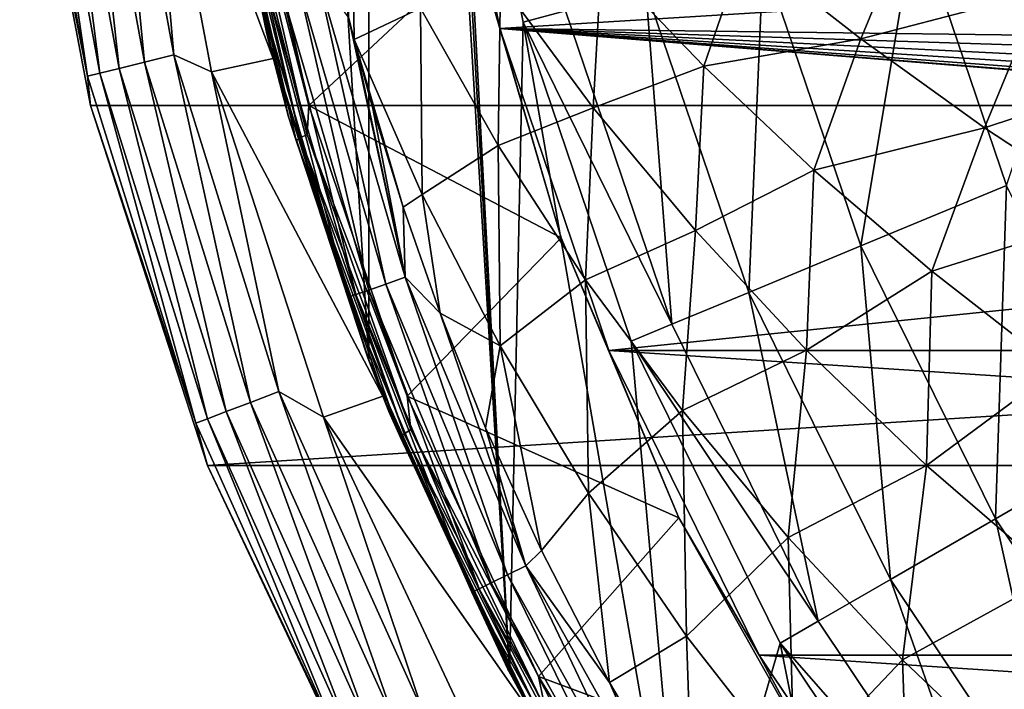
# Model space of a CAD drawing. Header units: metres. Extents: x -31 to 167, y -24 to 31.
# Tile 3 of 155: x -23.81 to -15.97, y -10.62 to -5.29. Entities that reach past the tile are written whole.
import ezdxf

# ---------------------------------------------------------------- set-up
doc = ezdxf.new("R2010")
doc.units = ezdxf.units.M
doc.layers.add('solid_12_381_042_XXX', color=7, linetype='CONTINUOUS')

msp = doc.modelspace()

# ---------------------------------------------------------------- linework, layer by layer
at = {"layer": 'solid_12_381_042_XXX'}
for points in [[(-21.029772, -7.99974, 115.540306), (-21.029806, 7.999648, 115.540306), (-21.842592, 5.399001, 115.540306)], [(-19.908562, -10.483146, 115.540306), (-21.029806, 7.999648, 115.540306), (-21.029772, -7.99974, 115.540306)], [(-20.499933, 0, 115.540306), (-21.029806, 7.999648, 115.540306), (-19.908562, -10.483146, 115.540306)], [(-21.842575, -5.399065, 115.540306), (-21.842592, 5.399001, 115.540306), (-22.335052, 2.71932, 115.540306)], [(-21.029772, -7.99974, 115.540306), (-21.842592, 5.399001, 115.540306), (-21.842575, -5.399065, 115.540306)], [(-21.842575, -5.399065, 115.540306), (-22.335052, 2.71932, 115.540306), (-22.335049, -2.719354, 115.540306)], [(-20.324528, -2.676137, 115.540306), (-20.499933, 0, 115.540306), (-19.908562, -10.483146, 115.540306)], [(-22.200985, -3.655992, 128.635757), (-21.846174, -5.384672, 144.461487), (-22.33596, -2.711981, 144.461166)], [(-21.905138, -5.051664, 144.627167), (-22.33596, -2.711981, 144.461166), (-21.846174, -5.384672, 144.461487)], [(-21.842575, -5.399065, 115.540306), (-22.335049, -2.719354, 115.540306), (-22.322607, -2.819584)], [(-20.169262, -4.718552, 127.495384), (-20.516102, -2.700798, 128.090302), (-19.988071, -5.355397, 128.090302)], [(-6.526183, -4.52603, 128.090302), (-19.988071, -5.355397, 128.090302), (-20.516102, -2.700798, 128.090302)], [(-19.801411, -5.306026, 115.540306), (-20.324528, -2.676137, 115.540306), (-19.908562, -10.483146, 115.540306)], [(-19.463934, -5.215148, 118.044807), (-20.324528, -2.676137, 115.540306), (-19.801411, -5.306026, 115.540306)], [(-23.328884, -2.832639, -0.134106), (-22.817352, -5.623972, -0.134106), (-23.089235, -2.803541, -0.034074)], [(-22.820646, -2.865775), (-23.089235, -2.803541, -0.034074), (-22.58296, -5.5662, -0.034074)], [(-22.817352, -5.623972, -0.134106), (-22.58296, -5.5662, -0.034074), (-23.089235, -2.803541, -0.034074)], [(-22.820646, -2.865775), (-21.793116, -5.595307), (-22.322607, -2.819584)], [(-21.842575, -5.399065, 115.540306), (-22.322607, -2.819584), (-21.793116, -5.595307)], [(-23.791456, -2.888806, -0.742193), (-23.810755, -3.007985, -1), (-23.269783, -5.735486, -0.742193)], [(-23.791456, -2.888806, -0.742193), (-23.269783, -5.735486, -0.742193), (-23.692406, -2.876779, -0.50068)], [(-23.692406, -2.876779, -0.50068), (-23.172903, -5.711607, -0.50068), (-23.534622, -2.85762, -0.293264)], [(-23.269783, -5.735486, -0.742193), (-23.172903, -5.711607, -0.50068), (-23.692406, -2.876779, -0.50068)], [(-23.534622, -2.85762, -0.293264), (-23.018581, -5.673571, -0.293264), (-23.328884, -2.832639, -0.134106)], [(-23.172903, -5.711607, -0.50068), (-23.018581, -5.673571, -0.293264), (-23.534622, -2.85762, -0.293264)], [(-23.018581, -5.673571, -0.293264), (-22.817352, -5.623972, -0.134106), (-23.328884, -2.832639, -0.134106)], [(-22.2819, -5.701859), (-21.793116, -5.595307), (-22.820646, -2.865775)], [(-22.2819, -5.701859), (-22.820646, -2.865775), (-22.58296, -5.5662, -0.034074)], [(-23.810772, -3.007728, -4), (-23.246014, -5.968144, -4), (-23.810755, -3.007985, -1)], [(-23.810772, -3.007728, -4), (23.810766, -3.007766, -4), (23.245995, -5.968215, -4)], [(-23.810772, -3.007728, -4), (23.245995, -5.968215, -4), (-23.246014, -5.968144, -4)], [(-23.246014, -5.968144, -4), (-23.246002, -5.968532, -1), (-23.810755, -3.007985, -1)], [(-23.269783, -5.735486, -0.742193), (-23.810755, -3.007985, -1), (-23.246002, -5.968532, -1)], [(-22.081463, -3.759139, 128.401489), (-22.032455, -3.603053, 128.364212), (-21.509079, -5.969876, 128.120148)], [(-21.509079, -5.969876, 128.120148), (-22.032455, -3.603053, 128.364212), (-20.169262, -4.718552, 127.495384)], [(-22.200985, -3.655992, 128.635757), (-21.668753, -6.059306, 128.390869), (-21.846174, -5.384672, 144.461487)], [(-22.173094, -3.788052, 128.56749), (-21.668753, -6.059306, 128.390869), (-22.200985, -3.655992, 128.635757)], [(-22.140226, -3.775099, 128.475571), (-22.081463, -3.759139, 128.401489), (-21.52116, -6.200429, 128.140213)], [(-21.52116, -6.200429, 128.140213), (-22.081463, -3.759139, 128.401489), (-21.509079, -5.969876, 128.120148)], [(-21.577578, -6.226616, 128.213211), (-22.173094, -3.788052, 128.56749), (-22.140226, -3.775099, 128.475571)], [(-22.173094, -3.788052, 128.56749), (-21.608541, -6.24787, 128.30423), (-21.668753, -6.059306, 128.390869)], [(-21.577578, -6.226616, 128.213211), (-21.608541, -6.24787, 128.30423), (-22.173094, -3.788052, 128.56749)], [(-21.577578, -6.226616, 128.213211), (-22.140226, -3.775099, 128.475571), (-21.52116, -6.200429, 128.140213)], [(-21.164425, -4.081567, 145.174713), (-21.191832, -5.264704, 145.160538), (-21.146812, -5.443148, 145.160583)], [(-20.619892, -5.193068, 145.189865), (-21.164425, -4.081567, 145.174713), (-21.146812, -5.443148, 145.160583)], [(-16.677326, -4.468507, 125.025543), (-15.951392, -6.607107, 125.025543), (-15.165835, -4.249631, 127.040306)], [(-16.70924, -4.463798, 145.383499), (-18.039305, -4.712783, 145.319519), (-17.111408, -5.438853, 145.353851)], [(-17.889126, -4.793204, 122.826996), (-17.110443, -7.087197, 122.826996), (-16.677326, -4.468507, 125.025543)], [(-15.681231, -5.063607, 145.422974), (-16.70924, -4.463798, 145.383499), (-17.111408, -5.438853, 145.353851)], [(-17.110443, -7.087197, 122.826996), (-15.951392, -6.607107, 125.025543), (-16.677326, -4.468507, 125.025543)], [(-6.526183, -5.526335, 128.090302), (-19.988071, -5.355397, 128.090302), (-6.526183, -4.52603, 128.090302)], [(-21.509079, -5.969876, 128.120148), (-20.169262, -4.718552, 127.495384), (-19.498888, -7.022055, 127.182785)], [(-19.498888, -7.022055, 127.182785), (-20.169262, -4.718552, 127.495384), (-19.988071, -5.355397, 128.090302)], [(-18.039305, -4.712783, 145.319519), (-19.176949, -4.806152, 145.264603), (-18.362995, -5.654274, 145.292923)], [(-17.111408, -5.438853, 145.353851), (-18.039305, -4.712783, 145.319519), (-18.362995, -5.654274, 145.292923)], [(-19.176949, -4.806152, 145.264603), (-19.980511, -4.986196, 145.223694), (-19.242449, -5.986582, 145.246597)], [(-18.362995, -5.654274, 145.292923), (-19.176949, -4.806152, 145.264603), (-19.242449, -5.986582, 145.246597)], [(-18.822981, -5.043421, 120.487595), (-18.003649, -7.457166, 120.487595), (-17.889126, -4.793204, 122.826996)], [(-18.003649, -7.457166, 120.487595), (-17.110443, -7.087197, 122.826996), (-17.889126, -4.793204, 122.826996)], [(-21.736841, -5.012789, 144.943665), (-21.842648, -5.03722, 144.793976), (-21.13316, -7.475044, 144.794083)], [(-21.59654, -4.980411, 145.059692), (-21.736841, -5.012789, 144.943665), (-21.030912, -7.438833, 144.943863)], [(-21.030912, -7.438833, 144.943863), (-21.736841, -5.012789, 144.943665), (-21.13316, -7.475044, 144.794083)], [(-21.437428, -4.943702, 145.132187), (-21.59654, -4.980411, 145.059692), (-20.895266, -7.390817, 145.060013)], [(-20.895266, -7.390817, 145.060013), (-21.59654, -4.980411, 145.059692), (-21.030912, -7.438833, 144.943863)], [(-20.741379, -7.336363, 145.132629), (-21.437428, -4.943702, 145.132187), (-20.895266, -7.390817, 145.060013)], [(-21.191832, -5.264704, 145.160538), (-21.437428, -4.943702, 145.132187), (-20.741379, -7.336363, 145.132629)], [(-19.980511, -4.986196, 145.223694), (-20.619892, -5.193068, 145.189865), (-19.999601, -6.28605, 145.205688)], [(-19.242449, -5.986582, 145.246597), (-19.980511, -4.986196, 145.223694), (-19.999601, -6.28605, 145.205688)], [(-21.842648, -5.03722, 144.793976), (-21.905138, -5.051664, 144.627167), (-21.193485, -7.496433, 144.627228)], [(-21.193485, -7.496433, 144.627228), (-21.905138, -5.051664, 144.627167), (-21.846174, -5.384672, 144.461487)], [(-21.13316, -7.475044, 144.794083), (-21.842648, -5.03722, 144.793976), (-21.193485, -7.496433, 144.627228)], [(-18.822981, -5.043421, 120.487595), (-19.463934, -5.215148, 118.044807), (-18.616705, -7.711086, 118.044807)], [(-18.822981, -5.043421, 120.487595), (-18.616705, -7.711086, 118.044807), (-18.003649, -7.457166, 120.487595)], [(-15.681231, -5.063607, 145.422974), (-17.111408, -5.438853, 145.353851), (-16.126945, -6.14564, 145.388779)], [(-14.605585, -5.644352, 145.462738), (-15.681231, -5.063607, 145.422974), (-16.126945, -6.14564, 145.388779)], [(-20.619892, -5.193068, 145.189865), (-21.146812, -5.443148, 145.160583), (-20.605747, -6.678111, 145.169998)], [(-19.999601, -6.28605, 145.205688), (-20.619892, -5.193068, 145.189865), (-20.605747, -6.678111, 145.169998)], [(-18.616705, -7.711086, 118.044807), (-19.463934, -5.215148, 118.044807), (-19.801411, -5.306026, 115.540306)], [(-21.146812, -5.443148, 145.160583), (-21.191832, -5.264704, 145.160538), (-20.741379, -7.336363, 145.132629)], [(-19.801411, -5.306026, 115.540306), (-19.908562, -10.483146, 115.540306), (-18.495422, -12.812781, 115.540306)], [(-18.939672, -7.844634, 115.540306), (-19.801411, -5.306026, 115.540306), (-18.495422, -12.812781, 115.540306)], [(-18.616705, -7.711086, 118.044807), (-19.801411, -5.306026, 115.540306), (-18.939672, -7.844634, 115.540306)], [(-21.668753, -6.059306, 128.390869), (-21.037766, -7.978875, 144.462326), (-21.846174, -5.384672, 144.461487)], [(-21.193485, -7.496433, 144.627228), (-21.846174, -5.384672, 144.461487), (-21.037766, -7.978875, 144.462326)], [(-21.029772, -7.99974, 115.540306), (-21.842575, -5.399065, 115.540306), (-21.793116, -5.595307)], [(-19.498888, -7.022055, 127.182785), (-19.988071, -5.355397, 128.090302), (-19.117783, -7.919167, 128.090302)], [(-5.526335, -6.526183, 128.090302), (-19.117783, -7.919167, 128.090302), (-19.988071, -5.355397, 128.090302)], [(-6.492117, -5.785078, 128.090302), (-19.988071, -5.355397, 128.090302), (-6.526183, -5.526335, 128.090302)], [(-6.392305, -6.026078, 128.090302), (-19.988071, -5.355397, 128.090302), (-6.492117, -5.785078, 128.090302)], [(-6.233302, -6.233302, 128.090302), (-19.988071, -5.355397, 128.090302), (-6.392305, -6.026078, 128.090302)], [(-6.026078, -6.392305, 128.090302), (-19.988071, -5.355397, 128.090302), (-6.233302, -6.233302, 128.090302)], [(-5.785078, -6.492117, 128.090302), (-19.988071, -5.355397, 128.090302), (-6.026078, -6.392305, 128.090302)], [(-5.526335, -6.526183, 128.090302), (-19.988071, -5.355397, 128.090302), (-5.785078, -6.492117, 128.090302)], [(-20.997749, -5.992594, 145.160706), (-21.146812, -5.443148, 145.160583), (-20.741379, -7.336363, 145.132629)], [(-20.757811, -6.777887, 145.160904), (-21.146812, -5.443148, 145.160583), (-20.997749, -5.992594, 145.160706)], [(-20.605747, -6.678111, 145.169998), (-21.146812, -5.443148, 145.160583), (-20.757811, -6.777887, 145.160904)], [(-17.111408, -5.438853, 145.353851), (-18.362995, -5.654274, 145.292923), (-17.484858, -6.483179, 145.322006)], [(-16.126945, -6.14564, 145.388779), (-17.111408, -5.438853, 145.353851), (-17.484858, -6.483179, 145.322006)], [(-22.817352, -5.623972, -0.134106), (-21.973093, -8.333295, -0.134106), (-22.58296, -5.5662, -0.034074)], [(-22.2819, -5.701859), (-22.58296, -5.5662, -0.034074), (-21.747374, -8.247691, -0.034074)], [(-21.973093, -8.333295, -0.134106), (-21.747374, -8.247691, -0.034074), (-22.58296, -5.5662, -0.034074)], [(-23.018581, -5.673571, -0.293264), (-22.166876, -8.406787, -0.293264), (-22.817352, -5.623972, -0.134106)], [(-22.166876, -8.406787, -0.293264), (-21.973093, -8.333295, -0.134106), (-22.817352, -5.623972, -0.134106)], [(-22.2819, -5.701859), (-20.91984, -8.282973), (-21.793116, -5.595307)], [(-21.029772, -7.99974, 115.540306), (-21.793116, -5.595307), (-20.91984, -8.282973)], [(-14.605585, -5.644352, 145.462738), (-16.126945, -6.14564, 145.388779), (-15.08855, -6.828989, 145.424118)], [(-23.269783, -5.735486, -0.742193), (-22.408783, -8.49853, -0.742193), (-23.172903, -5.711607, -0.50068)], [(-23.172903, -5.711607, -0.50068), (-22.315489, -8.463148, -0.50068), (-23.018581, -5.673571, -0.293264)], [(-22.408783, -8.49853, -0.742193), (-22.315489, -8.463148, -0.50068), (-23.172903, -5.711607, -0.50068)], [(-22.315489, -8.463148, -0.50068), (-22.166876, -8.406787, -0.293264), (-23.018581, -5.673571, -0.293264)], [(-21.391176, -8.450747), (-20.91984, -8.282973), (-22.2819, -5.701859)], [(-21.391176, -8.450747), (-22.2819, -5.701859), (-21.747374, -8.247691, -0.034074)], [(-18.362995, -5.654274, 145.292923), (-19.242449, -5.986582, 145.246597), (-18.429447, -6.964855, 145.270325)], [(-17.484858, -6.483179, 145.322006), (-18.362995, -5.654274, 145.292923), (-18.429447, -6.964855, 145.270325)], [(-23.269783, -5.735486, -0.742193), (-23.246002, -5.968532, -1), (-22.408783, -8.49853, -0.742193)], [(-23.246014, -5.968144, -4), (-22.314415, -8.835392, -4), (-23.246002, -5.968532, -1)], [(-23.246014, -5.968144, -4), (23.245995, -5.968215, -4), (-22.314415, -8.835392, -4)], [(-22.314415, -8.835392, -4), (-22.31465, -8.834953, -1), (-23.246002, -5.968532, -1)], [(-22.408783, -8.49853, -0.742193), (-23.246002, -5.968532, -1), (-22.31465, -8.834953, -1)], [(-22.314415, -8.835392, -4), (23.245995, -5.968215, -4), (22.31439, -8.835459, -4)], [(-21.52116, -6.200429, 128.140213), (-21.509079, -5.969876, 128.120148), (-20.723928, -8.282572, 127.754028)], [(-20.723928, -8.282572, 127.754028), (-21.509079, -5.969876, 128.120148), (-19.498888, -7.022055, 127.182785)], [(-20.757811, -6.777887, 145.160904), (-20.997749, -5.992594, 145.160706), (-20.741379, -7.336363, 145.132629)], [(-19.242449, -5.986582, 145.246597), (-19.999601, -6.28605, 145.205688), (-19.303343, -7.356229, 145.222168)], [(-18.429447, -6.964855, 145.270325), (-19.242449, -5.986582, 145.246597), (-19.303343, -7.356229, 145.222168)], [(-21.668753, -6.059306, 128.390869), (-20.870424, -8.406863, 128.023575), (-21.037766, -7.978875, 144.462326)], [(-21.608541, -6.24787, 128.30423), (-20.870424, -8.406863, 128.023575), (-21.668753, -6.059306, 128.390869)], [(-16.126945, -6.14564, 145.388779), (-17.484858, -6.483179, 145.322006), (-16.545149, -7.288534, 145.3517)], [(-15.08855, -6.828989, 145.424118), (-16.126945, -6.14564, 145.388779), (-16.545149, -7.288534, 145.3517)], [(-20.749706, -8.584555, 127.827164), (-21.608541, -6.24787, 128.30423), (-21.577578, -6.226616, 128.213211)], [(-21.608541, -6.24787, 128.30423), (-20.777922, -8.613644, 127.916908), (-20.870424, -8.406863, 128.023575)], [(-20.749706, -8.584555, 127.827164), (-20.777922, -8.613644, 127.916908), (-21.608541, -6.24787, 128.30423)], [(-21.577578, -6.226616, 128.213211), (-21.52116, -6.200429, 128.140213), (-20.696674, -8.548714, 127.755753)], [(-20.749706, -8.584555, 127.827164), (-21.577578, -6.226616, 128.213211), (-20.696674, -8.548714, 127.755753)], [(-20.696674, -8.548714, 127.755753), (-21.52116, -6.200429, 128.140213), (-20.723928, -8.282572, 127.754028)], [(-19.999601, -6.28605, 145.205688), (-20.605747, -6.678111, 145.169998), (-19.984537, -7.883162, 145.179764)], [(-19.303343, -7.356229, 145.222168), (-19.999601, -6.28605, 145.205688), (-19.984537, -7.883162, 145.179764)], [(-17.484858, -6.483179, 145.322006), (-18.429447, -6.964855, 145.270325), (-17.543764, -7.9162, 145.294724)], [(-16.545149, -7.288534, 145.3517), (-17.484858, -6.483179, 145.322006), (-17.543764, -7.9162, 145.294724)], [(-5.526335, -6.526183, 128.090302), (19.117783, -7.919167, 128.090302), (-19.117783, -7.919167, 128.090302)], [(-17.110443, -7.087197, 122.826996), (-16.038996, -9.259926, 122.826996), (-15.951392, -6.607107, 125.025543)], [(-16.038996, -9.259926, 122.826996), (-14.952524, -8.632657, 125.025543), (-15.951392, -6.607107, 125.025543)], [(-20.605747, -6.678111, 145.169998), (-20.757811, -6.777887, 145.160904), (-20.462511, -7.62396, 145.161148)], [(-19.984537, -7.883162, 145.179764), (-20.605747, -6.678111, 145.169998), (-20.462511, -7.62396, 145.161148)], [(-20.462511, -7.62396, 145.161148), (-20.757811, -6.777887, 145.160904), (-20.741379, -7.336363, 145.132629)], [(-15.08855, -6.828989, 145.424118), (-16.545149, -7.288534, 145.3517), (-15.546675, -8.065948, 145.381821)], [(-18.429447, -6.964855, 145.270325), (-19.303343, -7.356229, 145.222168), (-18.532402, -8.399095, 145.239227)], [(-17.543764, -7.9162, 145.294724), (-18.429447, -6.964855, 145.270325), (-18.532402, -8.399095, 145.239227)], [(-20.723928, -8.282572, 127.754028), (-19.498888, -7.022055, 127.182785), (-18.562326, -9.251702, 126.746056)], [(-18.562326, -9.251702, 126.746056), (-19.498888, -7.022055, 127.182785), (-19.117783, -7.919167, 128.090302)], [(-18.003649, -7.457166, 120.487595), (-16.87627, -9.743317, 120.487595), (-17.110443, -7.087197, 122.826996)], [(-16.87627, -9.743317, 120.487595), (-16.038996, -9.259926, 122.826996), (-17.110443, -7.087197, 122.826996)], [(-16.545149, -7.288534, 145.3517), (-17.543764, -7.9162, 145.294724), (-16.588654, -8.835558, 145.319672)], [(-15.546675, -8.065948, 145.381821), (-16.545149, -7.288534, 145.3517), (-16.588654, -8.835558, 145.319672)], [(-20.741379, -7.336363, 145.132629), (-20.895266, -7.390817, 145.060013), (-19.926058, -9.706632, 145.060364)], [(-19.779392, -9.635158, 145.133179), (-20.741379, -7.336363, 145.132629), (-19.926058, -9.706632, 145.060364)], [(-20.462511, -7.62396, 145.161148), (-20.741379, -7.336363, 145.132629), (-19.779392, -9.635158, 145.133179)], [(-19.303343, -7.356229, 145.222168), (-19.984537, -7.883162, 145.179764), (-19.281324, -9.05692, 145.189926)], [(-18.532402, -8.399095, 145.239227), (-19.303343, -7.356229, 145.222168), (-19.281324, -9.05692, 145.189926)], [(-21.030912, -7.438833, 144.943863), (-21.13316, -7.475044, 144.794083), (-20.15262, -9.817103, 144.794144)], [(-20.895266, -7.390817, 145.060013), (-21.030912, -7.438833, 144.943863), (-20.055283, -9.769628, 144.944046)], [(-20.055283, -9.769628, 144.944046), (-21.030912, -7.438833, 144.943863), (-20.15262, -9.817103, 144.794144)], [(-19.926058, -9.706632, 145.060364), (-20.895266, -7.390817, 145.060013), (-20.055283, -9.769628, 144.944046)], [(-21.13316, -7.475044, 144.794083), (-21.193485, -7.496433, 144.627228), (-20.209967, -9.845102, 144.627213)], [(-20.209967, -9.845102, 144.627213), (-21.193485, -7.496433, 144.627228), (-21.037766, -7.978875, 144.462326)], [(-20.15262, -9.817103, 144.794144), (-21.13316, -7.475044, 144.794083), (-20.209967, -9.845102, 144.627213)], [(-18.003649, -7.457166, 120.487595), (-18.616705, -7.711086, 118.044807), (-17.450937, -10.075085, 118.044807)], [(-18.003649, -7.457166, 120.487595), (-17.450937, -10.075085, 118.044807), (-16.87627, -9.743317, 120.487595)], [(-20.10005, -8.534609, 145.161423), (-20.462511, -7.62396, 145.161148), (-19.779392, -9.635158, 145.133179)], [(-19.984537, -7.883162, 145.179764), (-20.462511, -7.62396, 145.161148), (-20.10005, -8.534609, 145.161423)], [(-17.450937, -10.075085, 118.044807), (-18.616705, -7.711086, 118.044807), (-18.939672, -7.844634, 115.540306)], [(-19.984537, -7.883162, 145.179764), (-20.10005, -8.534609, 145.161423), (-19.656116, -9.513371, 145.161758)], [(-19.281324, -9.05692, 145.189926), (-19.984537, -7.883162, 145.179764), (-19.656116, -9.513371, 145.161758)], [(-19.117783, -7.919167, 128.090302), (19.117783, -7.919167, 128.090302), (17.920458, -10.347077, 128.090302)], [(-19.117783, -7.919167, 128.090302), (17.920458, -10.347077, 128.090302), (-17.920458, -10.347077, 128.090302)], [(-18.562326, -9.251702, 126.746056), (-19.117783, -7.919167, 128.090302), (-17.920458, -10.347077, 128.090302)], [(-17.753668, -10.249641, 115.540306), (-18.939672, -7.844634, 115.540306), (-18.495422, -12.812781, 115.540306)], [(-17.450937, -10.075085, 118.044807), (-18.939672, -7.844634, 115.540306), (-17.753668, -10.249641, 115.540306)], [(-17.543764, -7.9162, 145.294724), (-18.532402, -8.399095, 145.239227), (-17.689791, -9.409876, 145.256775)], [(-16.588654, -8.835558, 145.319672), (-17.543764, -7.9162, 145.294724), (-17.689791, -9.409876, 145.256775)], [(-20.870424, -8.406863, 128.023575), (-19.922537, -10.456698, 144.463577), (-21.037766, -7.978875, 144.462326)], [(-20.209967, -9.845102, 144.627213), (-21.037766, -7.978875, 144.462326), (-19.922537, -10.456698, 144.463577)], [(-19.908562, -10.483146, 115.540306), (-21.029772, -7.99974, 115.540306), (-20.91984, -8.282973)], [(-15.546675, -8.065948, 145.381821), (-16.588654, -8.835558, 145.319672), (-15.56737, -9.717869, 145.344986)], [(-21.973093, -8.333295, -0.134106), (-20.808418, -10.9211, -0.134106), (-21.747374, -8.247691, -0.034074)], [(-21.391176, -8.450747), (-21.747374, -8.247691, -0.034074), (-20.594662, -10.808912, -0.034074)], [(-20.808418, -10.9211, -0.134106), (-20.594662, -10.808912, -0.034074), (-21.747374, -8.247691, -0.034074)], [(-21.391176, -8.450747), (-19.716679, -10.839808), (-20.91984, -8.282973)], [(-19.908562, -10.483146, 115.540306), (-20.91984, -8.282973), (-19.716679, -10.839808)], [(-19.67778, -10.516555, 127.266205), (-20.723928, -8.282572, 127.754028), (-18.562326, -9.251702, 126.746056)], [(-20.696674, -8.548714, 127.755753), (-20.723928, -8.282572, 127.754028), (-19.67778, -10.516555, 127.266205)], [(-22.166876, -8.406787, -0.293264), (-20.991928, -11.017414, -0.293264), (-21.973093, -8.333295, -0.134106)], [(-20.991928, -11.017414, -0.293264), (-20.808418, -10.9211, -0.134106), (-21.973093, -8.333295, -0.134106)], [(-22.408783, -8.49853, -0.742193), (-21.221012, -11.137647, -0.742193), (-22.315489, -8.463148, -0.50068)], [(-22.315489, -8.463148, -0.50068), (-21.132664, -11.091277, -0.50068), (-22.166876, -8.406787, -0.293264)], [(-21.221012, -11.137647, -0.742193), (-21.132664, -11.091277, -0.50068), (-22.315489, -8.463148, -0.50068)], [(-21.132664, -11.091277, -0.50068), (-20.991928, -11.017414, -0.293264), (-22.166876, -8.406787, -0.293264)], [(-20.163889, -11.064217), (-19.716679, -10.839808), (-21.391176, -8.450747)], [(-20.163889, -11.064217), (-21.391176, -8.450747), (-20.594662, -10.808912, -0.034074)], [(-20.870424, -8.406863, 128.023575), (-19.807093, -10.673756, 127.534363), (-19.922537, -10.456698, 144.463577)], [(-20.777922, -8.613644, 127.916908), (-19.807093, -10.673756, 127.534363), (-20.870424, -8.406863, 128.023575)], [(-18.532402, -8.399095, 145.239227), (-19.281324, -9.05692, 145.189926), (-18.499195, -10.194297, 145.200439)], [(-17.689791, -9.409876, 145.256775), (-18.532402, -8.399095, 145.239227), (-18.499195, -10.194297, 145.200439)], [(-22.408783, -8.49853, -0.742193), (-22.31465, -8.834953, -1), (-21.221012, -11.137647, -0.742193)], [(-19.656116, -9.513371, 145.161758), (-20.10005, -8.534609, 145.161423), (-19.779392, -9.635158, 145.133179)], [(-19.674234, -10.817189, 127.325661), (-20.777922, -8.613644, 127.916908), (-20.749706, -8.584555, 127.827164)], [(-20.777922, -8.613644, 127.916908), (-19.698965, -10.853517, 127.41378), (-19.807093, -10.673756, 127.534363)], [(-19.674234, -10.817189, 127.325661), (-19.698965, -10.853517, 127.41378), (-20.777922, -8.613644, 127.916908)], [(-20.749706, -8.584555, 127.827164), (-20.696674, -8.548714, 127.755753), (-19.625498, -10.772429, 127.256256)], [(-19.674234, -10.817189, 127.325661), (-20.749706, -8.584555, 127.827164), (-19.625498, -10.772429, 127.256256)], [(-19.625498, -10.772429, 127.256256), (-20.696674, -8.548714, 127.755753), (-19.67778, -10.516555, 127.266205)], [(-16.038996, -9.259926, 122.826996), (-14.693117, -11.274215, 122.826996), (-14.952524, -8.632657, 125.025543)], [(-21.031328, -11.562112, -4), (-21.031385, -11.562043, -1), (-22.31465, -8.834953, -1)], [(-21.221012, -11.137647, -0.742193), (-22.31465, -8.834953, -1), (-21.031385, -11.562043, -1)], [(-22.314415, -8.835392, -4), (-21.031328, -11.562112, -4), (-22.31465, -8.834953, -1)], [(-22.314415, -8.835392, -4), (22.31439, -8.835459, -4), (-21.031328, -11.562112, -4)], [(-21.031328, -11.562112, -4), (22.31439, -8.835459, -4), (21.031292, -11.562178, -4)], [(-16.588654, -8.835558, 145.319672), (-17.689791, -9.409876, 145.256775), (-16.778614, -10.383787, 145.274689)], [(-15.56737, -9.717869, 145.344986), (-16.588654, -8.835558, 145.319672), (-16.778614, -10.383787, 145.274689)], [(-19.281324, -9.05692, 145.189926), (-19.656116, -9.513371, 145.161758), (-19.113148, -10.562908, 145.162155)], [(-18.499195, -10.194297, 145.200439), (-19.281324, -9.05692, 145.189926), (-19.113148, -10.562908, 145.162155)], [(-19.67778, -10.516555, 127.266205), (-18.562326, -9.251702, 126.746056), (-17.363073, -11.379349, 126.186836)], [(-17.363073, -11.379349, 126.186836), (-18.562326, -9.251702, 126.746056), (-17.920458, -10.347077, 128.090302)], [(-16.87627, -9.743317, 120.487595), (-15.460134, -11.862757, 120.487595), (-16.038996, -9.259926, 122.826996)], [(-15.460134, -11.862757, 120.487595), (-14.693117, -11.274215, 122.826996), (-16.038996, -9.259926, 122.826996)], [(-17.689791, -9.409876, 145.256775), (-18.499195, -10.194297, 145.200439), (-17.641485, -11.290205, 145.211227)], [(-16.778614, -10.383787, 145.274689), (-17.689791, -9.409876, 145.256775), (-17.641485, -11.290205, 145.211227)], [(-19.113148, -10.562908, 145.162155), (-19.656116, -9.513371, 145.161758), (-19.779392, -9.635158, 145.133179)], [(-19.779392, -9.635158, 145.133179), (-19.926058, -9.706632, 145.060364), (-18.70133, -11.898202, 145.060791)], [(-18.563787, -11.810652, 145.13385), (-19.779392, -9.635158, 145.133179), (-18.70133, -11.898202, 145.060791)], [(-19.113148, -10.562908, 145.162155), (-19.779392, -9.635158, 145.133179), (-18.563787, -11.810652, 145.13385)], [(-19.926058, -9.706632, 145.060364), (-20.055283, -9.769628, 144.944046), (-18.822443, -11.975324, 144.94426)], [(-18.70133, -11.898202, 145.060791), (-19.926058, -9.706632, 145.060364), (-18.822443, -11.975324, 144.94426)], [(-15.56737, -9.717869, 145.344986), (-16.778614, -10.383787, 145.274689), (-15.801977, -11.316046, 145.292862)], [(-20.055283, -9.769628, 144.944046), (-20.15262, -9.817103, 144.794144), (-18.913586, -12.033394, 144.794189)], [(-18.822443, -11.975324, 144.94426), (-20.055283, -9.769628, 144.944046), (-18.913586, -12.033394, 144.794189)], [(-16.87627, -9.743317, 120.487595), (-17.450937, -10.075085, 118.044807), (-15.986578, -12.266696, 118.044807)], [(-16.87627, -9.743317, 120.487595), (-15.986578, -12.266696, 118.044807), (-15.460134, -11.862757, 120.487595)], [(-20.15262, -9.817103, 144.794144), (-20.209967, -9.845102, 144.627213), (-18.967171, -12.067579, 144.627167)], [(-18.967171, -12.067579, 144.627167), (-20.209967, -9.845102, 144.627213), (-19.922537, -10.456698, 144.463577)], [(-18.913586, -12.033394, 144.794189), (-20.15262, -9.817103, 144.794144), (-18.967171, -12.067579, 144.627167)], [(-15.986578, -12.266696, 118.044807), (-17.450937, -10.075085, 118.044807), (-17.753668, -10.249641, 115.540306)], [(-18.499195, -10.194297, 145.200439), (-19.113148, -10.562908, 145.162155), (-18.449244, -11.684975, 145.162689)], [(-17.641485, -11.290205, 145.211227), (-18.499195, -10.194297, 145.200439), (-18.449244, -11.684975, 145.162689)], [(-17.753668, -10.249641, 115.540306), (-18.495422, -12.812781, 115.540306), (-16.81115, -14.954416, 115.540306)], [(-16.263683, -12.47958, 115.540306), (-17.753668, -10.249641, 115.540306), (-16.81115, -14.954416, 115.540306)], [(-15.986578, -12.266696, 118.044807), (-17.753668, -10.249641, 115.540306), (-16.263683, -12.47958, 115.540306)], [(-17.920458, -10.347077, 128.090302), (17.920458, -10.347077, 128.090302), (16.417189, -12.596886, 128.090302)], [(-17.920458, -10.347077, 128.090302), (16.417189, -12.596886, 128.090302), (-16.417189, -12.596886, 128.090302)], [(-17.363073, -11.379349, 126.186836), (-17.920458, -10.347077, 128.090302), (-16.417189, -12.596886, 128.090302)], [(-16.778614, -10.383787, 145.274689), (-17.641485, -11.290205, 145.211227), (-16.711535, -12.33956, 145.222214)], [(-15.801977, -11.316046, 145.292862), (-16.778614, -10.383787, 145.274689), (-16.711535, -12.33956, 145.222214)], [(-19.807093, -10.673756, 127.534363), (-18.516741, -12.782031, 144.465256), (-19.922537, -10.456698, 144.463577)], [(-18.967171, -12.067579, 144.627167), (-19.922537, -10.456698, 144.463577), (-18.516741, -12.782031, 144.465256)], [(-18.495422, -12.812781, 115.540306), (-19.908562, -10.483146, 115.540306), (-19.716679, -10.839808)], [(-18.373247, -12.64518, 126.65789), (-19.67778, -10.516555, 127.266205), (-17.363073, -11.379349, 126.186836)], [(-19.625498, -10.772429, 127.256256), (-19.67778, -10.516555, 127.266205), (-18.373247, -12.64518, 126.65789)], [(-18.449244, -11.684975, 145.162689), (-19.113148, -10.562908, 145.162155), (-18.563787, -11.810652, 145.13385)]]:
    msp.add_3dface(points, dxfattribs=at)

doc.saveas('drawing.dxf')
